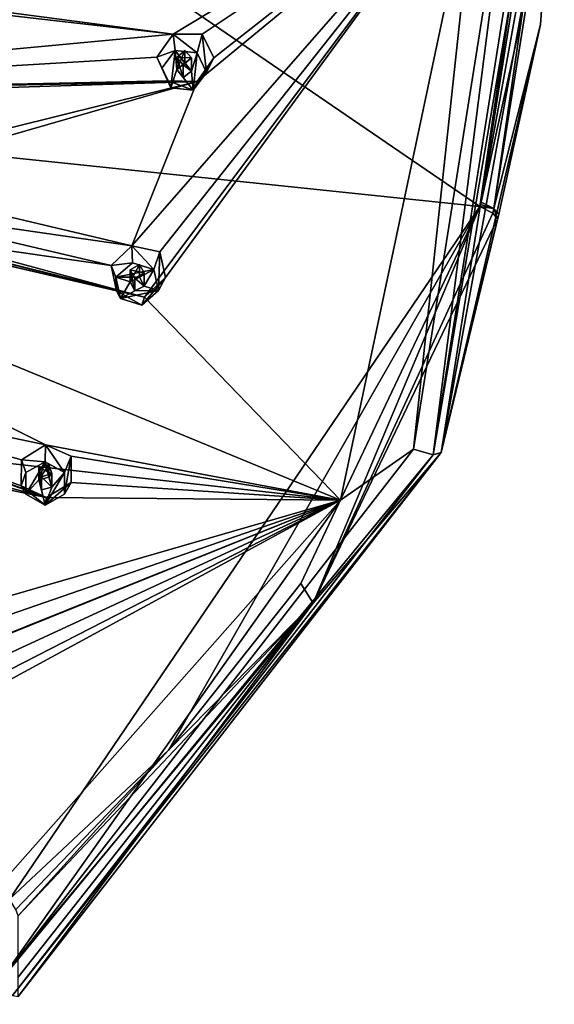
# Model space of a CAD drawing. Header units: millimetres. Extents: x -348 to 175, y 0 to 247.
# Tile 96 of 196: x -269 to -252, y 161 to 194. Entities that reach past the tile are written whole.
import ezdxf

# ---------------------------------------------------------------- set-up
doc = ezdxf.new("R2010")
doc.units = ezdxf.units.MM
doc.header["$LTSCALE"] = 65.185185
for name, color, linetype in [('140', 7, 'CONTINUOUS'), ('141', 7, 'CONTINUOUS'), ('142', 7, 'CONTINUOUS'), ('143', 7, 'CONTINUOUS'), ('144', 7, 'CONTINUOUS'), ('145', 7, 'CONTINUOUS'), ('146', 7, 'CONTINUOUS'), ('147', 7, 'CONTINUOUS'), ('148', 7, 'CONTINUOUS'), ('149', 7, 'CONTINUOUS'), ('150', 7, 'CONTINUOUS'), ('151', 7, 'CONTINUOUS'), ('152', 7, 'CONTINUOUS'), ('153', 7, 'CONTINUOUS'), ('154', 7, 'CONTINUOUS'), ('18', 7, 'CONTINUOUS'), ('26', 7, 'CONTINUOUS'), ('27', 7, 'CONTINUOUS'), ('34', 7, 'CONTINUOUS'), ('430', 7, 'CONTINUOUS'), ('439', 7, 'CONTINUOUS'), ('442', 7, 'CONTINUOUS'), ('443', 7, 'CONTINUOUS'), ('51', 7, 'CONTINUOUS'), ('52', 7, 'CONTINUOUS'), ('53', 7, 'CONTINUOUS'), ('68', 7, 'CONTINUOUS')]:
    doc.layers.add(name, color=color, linetype=linetype)

msp = doc.modelspace()

# ---------------------------------------------------------------- linework, layer by layer
at = {"layer": '140', "linetype": 'CONTINUOUS'}
for points in [[(-264.672, 192.052, 24.423), (-264.838, 192.414, 23.138), (-264.467, 191.624, 22.762), (-264.672, 192.052, 24.423)], [(-263.18, 191.9, 24.383), (-263.621, 191.314, 24.226), (-262.932, 192.393, 22.444), (-263.18, 191.9, 24.383)], [(-262.932, 192.393, 22.444), (-263.621, 191.314, 24.226), (-263.489, 191.605, 22.403), (-262.932, 192.393, 22.444)], [(-264.367, 191.39, 24.246), (-264.672, 192.052, 24.423), (-264.467, 191.624, 22.762), (-264.367, 191.39, 24.246)], [(-263.621, 191.314, 24.226), (-264.367, 191.39, 24.246), (-264.467, 191.624, 22.762), (-263.621, 191.314, 24.226)], [(-263.489, 191.605, 22.403), (-263.621, 191.314, 24.226), (-264.467, 191.624, 22.762), (-263.489, 191.605, 22.403)]]:
    msp.add_3dface(points, dxfattribs=at)
at = {"layer": '141', "linetype": 'CONTINUOUS'}
for points in [[(-264.672, 192.052, 24.423), (-264.367, 191.39, 24.246), (-264.231, 192.638, 24.581), (-264.672, 192.052, 24.423)], [(-264.231, 192.638, 24.581), (-264.367, 191.39, 24.246), (-264.175, 192.001, 24.41), (-264.231, 192.638, 24.581)], [(-263.486, 192.562, 24.56), (-264.231, 192.638, 24.581), (-263.678, 191.951, 24.396), (-263.486, 192.562, 24.56)], [(-263.678, 191.951, 24.396), (-264.231, 192.638, 24.581), (-263.9, 192.216, 24.468), (-263.678, 191.951, 24.396)], [(-263.9, 192.216, 24.468), (-264.231, 192.638, 24.581), (-264.175, 192.001, 24.41), (-263.9, 192.216, 24.468)], [(-263.621, 191.314, 24.226), (-263.486, 192.562, 24.56), (-263.678, 191.951, 24.396), (-263.621, 191.314, 24.226)], [(-263.621, 191.314, 24.226), (-263.18, 191.9, 24.383), (-263.486, 192.562, 24.56), (-263.621, 191.314, 24.226)], [(-264.367, 191.39, 24.246), (-263.621, 191.314, 24.226), (-264.175, 192.001, 24.41), (-264.367, 191.39, 24.246)], [(-264.175, 192.001, 24.41), (-263.621, 191.314, 24.226), (-263.953, 191.736, 24.339), (-264.175, 192.001, 24.41)], [(-263.621, 191.314, 24.226), (-263.678, 191.951, 24.396), (-263.953, 191.736, 24.339), (-263.621, 191.314, 24.226)]]:
    msp.add_3dface(points, dxfattribs=at)
at = {"layer": '142', "linetype": 'CONTINUOUS'}
for points in [[(-264.175, 192.001, 24.41), (-263.953, 191.736, 24.339), (-264.175, 192.406, 22.901), (-264.175, 192.001, 24.41)], [(-264.175, 192.406, 22.901), (-263.953, 191.736, 24.339), (-263.953, 192.163, 22.747), (-264.175, 192.406, 22.901)], [(-263.678, 191.951, 24.396), (-263.678, 192.4, 22.72), (-263.953, 192.163, 22.747), (-263.678, 191.951, 24.396)], [(-263.953, 191.736, 24.339), (-263.678, 191.951, 24.396), (-263.953, 192.163, 22.747), (-263.953, 191.736, 24.339)]]:
    msp.add_3dface(points, dxfattribs=at)
at = {"layer": '143', "linetype": 'CONTINUOUS'}
for points in [[(-264.838, 192.414, 23.138), (-264.231, 192.638, 24.581), (-264.296, 193.194, 23.183), (-264.838, 192.414, 23.138)], [(-264.231, 192.638, 24.581), (-263.486, 192.562, 24.56), (-264.296, 193.194, 23.183), (-264.231, 192.638, 24.581)], [(-264.296, 193.194, 23.183), (-263.486, 192.562, 24.56), (-263.316, 193.191, 22.828), (-264.296, 193.194, 23.183)], [(-263.486, 192.562, 24.56), (-263.18, 191.9, 24.383), (-263.316, 193.191, 22.828), (-263.486, 192.562, 24.56)], [(-263.18, 191.9, 24.383), (-262.932, 192.393, 22.444), (-263.316, 193.191, 22.828), (-263.18, 191.9, 24.383)], [(-264.838, 192.414, 23.138), (-264.672, 192.052, 24.423), (-264.231, 192.638, 24.581), (-264.838, 192.414, 23.138)]]:
    msp.add_3dface(points, dxfattribs=at)
at = {"layer": '144', "linetype": 'CONTINUOUS'}
for points in [[(-263.9, 192.216, 24.468), (-264.175, 192.001, 24.41), (-263.901, 192.643, 22.876), (-263.9, 192.216, 24.468)], [(-264.175, 192.001, 24.41), (-264.175, 192.406, 22.901), (-263.901, 192.643, 22.876), (-264.175, 192.001, 24.41)], [(-263.678, 192.4, 22.72), (-263.9, 192.216, 24.468), (-263.901, 192.643, 22.876), (-263.678, 192.4, 22.72)], [(-263.678, 191.951, 24.396), (-263.9, 192.216, 24.468), (-263.678, 192.4, 22.72), (-263.678, 191.951, 24.396)]]:
    msp.add_3dface(points, dxfattribs=at)
at = {"layer": '145', "linetype": 'CONTINUOUS'}
for points in [[(-266.216, 185.035, 22.543), (-266.375, 185.431, 21.267), (-266.191, 184.584, 20.876), (-266.216, 185.035, 22.543)], [(-266.06, 184.327, 22.354), (-266.216, 185.035, 22.543), (-266.191, 184.584, 20.876), (-266.06, 184.327, 22.354)], [(-264.79, 184.588, 22.423), (-265.347, 184.103, 22.294), (-264.552, 185.031, 20.472), (-264.79, 184.588, 22.423)], [(-264.552, 185.031, 20.472), (-265.347, 184.103, 22.294), (-265.257, 184.371, 20.465), (-264.552, 185.031, 20.472)], [(-265.347, 184.103, 22.294), (-266.06, 184.327, 22.354), (-266.191, 184.584, 20.876), (-265.347, 184.103, 22.294)], [(-265.257, 184.371, 20.465), (-265.347, 184.103, 22.294), (-266.191, 184.584, 20.876), (-265.257, 184.371, 20.465)]]:
    msp.add_3dface(points, dxfattribs=at)
at = {"layer": '146', "linetype": 'CONTINUOUS'}
for points in [[(-265.659, 185.52, 22.673), (-266.216, 185.035, 22.543), (-264.946, 185.296, 22.613), (-265.659, 185.52, 22.673)], [(-264.946, 185.296, 22.613), (-266.216, 185.035, 22.543), (-265.426, 185.041, 22.545), (-264.946, 185.296, 22.613)], [(-265.265, 184.737, 22.463), (-264.946, 185.296, 22.613), (-265.426, 185.041, 22.545), (-265.265, 184.737, 22.463)], [(-264.79, 184.588, 22.423), (-264.946, 185.296, 22.613), (-265.265, 184.737, 22.463), (-264.79, 184.588, 22.423)], [(-265.426, 185.041, 22.545), (-266.216, 185.035, 22.543), (-265.741, 184.886, 22.503), (-265.426, 185.041, 22.545)], [(-266.216, 185.035, 22.543), (-266.06, 184.327, 22.354), (-265.741, 184.886, 22.503), (-266.216, 185.035, 22.543)], [(-265.741, 184.886, 22.503), (-266.06, 184.327, 22.354), (-265.58, 184.582, 22.422), (-265.741, 184.886, 22.503)], [(-264.79, 184.588, 22.423), (-265.265, 184.737, 22.463), (-265.58, 184.582, 22.422), (-264.79, 184.588, 22.423)], [(-266.06, 184.327, 22.354), (-265.347, 184.103, 22.294), (-264.79, 184.588, 22.423), (-266.06, 184.327, 22.354)], [(-266.06, 184.327, 22.354), (-264.79, 184.588, 22.423), (-265.58, 184.582, 22.422), (-266.06, 184.327, 22.354)]]:
    msp.add_3dface(points, dxfattribs=at)
at = {"layer": '147', "linetype": 'CONTINUOUS'}
for points in [[(-265.741, 184.886, 22.503), (-265.58, 184.582, 22.422), (-265.741, 185.29, 20.995), (-265.741, 184.886, 22.503)], [(-265.741, 185.29, 20.995), (-265.58, 184.582, 22.422), (-265.581, 185.009, 20.83), (-265.741, 185.29, 20.995)], [(-265.265, 184.737, 22.463), (-265.265, 185.186, 20.787), (-265.581, 185.009, 20.83), (-265.265, 184.737, 22.463)], [(-265.58, 184.582, 22.422), (-265.265, 184.737, 22.463), (-265.581, 185.009, 20.83), (-265.58, 184.582, 22.422)]]:
    msp.add_3dface(points, dxfattribs=at)
at = {"layer": '148', "linetype": 'CONTINUOUS'}
for points in [[(-266.375, 185.431, 21.267), (-265.659, 185.52, 22.673), (-265.685, 186.086, 21.278), (-266.375, 185.431, 21.267)], [(-265.659, 185.52, 22.673), (-264.946, 185.296, 22.613), (-265.685, 186.086, 21.278), (-265.659, 185.52, 22.673)], [(-265.685, 186.086, 21.278), (-264.946, 185.296, 22.613), (-264.747, 185.888, 20.872), (-265.685, 186.086, 21.278)], [(-264.946, 185.296, 22.613), (-264.79, 184.588, 22.423), (-264.747, 185.888, 20.872), (-264.946, 185.296, 22.613)], [(-264.79, 184.588, 22.423), (-264.552, 185.031, 20.472), (-264.747, 185.888, 20.872), (-264.79, 184.588, 22.423)], [(-266.375, 185.431, 21.267), (-266.216, 185.035, 22.543), (-265.659, 185.52, 22.673), (-266.375, 185.431, 21.267)]]:
    msp.add_3dface(points, dxfattribs=at)
at = {"layer": '149', "linetype": 'CONTINUOUS'}
for points in [[(-265.426, 185.041, 22.545), (-265.741, 184.886, 22.503), (-265.426, 185.468, 20.953), (-265.426, 185.041, 22.545)], [(-265.741, 184.886, 22.503), (-265.741, 185.29, 20.995), (-265.426, 185.468, 20.953), (-265.741, 184.886, 22.503)], [(-265.265, 185.186, 20.787), (-265.426, 185.041, 22.545), (-265.426, 185.468, 20.953), (-265.265, 185.186, 20.787)], [(-265.265, 184.737, 22.463), (-265.426, 185.041, 22.545), (-265.265, 185.186, 20.787), (-265.265, 184.737, 22.463)]]:
    msp.add_3dface(points, dxfattribs=at)
at = {"layer": '150', "linetype": 'CONTINUOUS'}
for points in [[(-269.237, 178.482, 20.788), (-269.381, 178.909, 19.52), (-269.392, 178.044, 19.123), (-269.237, 178.482, 20.788)], [(-269.237, 177.758, 20.593), (-269.237, 178.482, 20.788), (-269.392, 178.044, 19.123), (-269.237, 177.758, 20.593)], [(-268.587, 177.396, 20.496), (-269.237, 177.758, 20.593), (-269.392, 178.044, 19.123), (-268.587, 177.396, 20.496)], [(-268.544, 177.65, 18.664), (-268.587, 177.396, 20.496), (-269.392, 178.044, 19.123), (-268.544, 177.65, 18.664)], [(-267.938, 177.758, 20.593), (-268.587, 177.396, 20.496), (-267.721, 178.155, 18.629), (-267.938, 177.758, 20.593)], [(-267.721, 178.155, 18.629), (-268.587, 177.396, 20.496), (-268.544, 177.65, 18.664), (-267.721, 178.155, 18.629)]]:
    msp.add_3dface(points, dxfattribs=at)
at = {"layer": '151', "linetype": 'CONTINUOUS'}
for points in [[(-269.237, 178.482, 20.788), (-269.237, 177.758, 20.593), (-268.587, 178.845, 20.885), (-269.237, 178.482, 20.788)], [(-268.587, 178.845, 20.885), (-269.237, 177.758, 20.593), (-268.804, 178.241, 20.723), (-268.587, 178.845, 20.885)], [(-268.462, 178.329, 20.747), (-268.587, 178.845, 20.885), (-268.804, 178.241, 20.723), (-268.462, 178.329, 20.747)], [(-267.938, 178.482, 20.788), (-268.587, 178.845, 20.885), (-268.371, 178, 20.658), (-267.938, 178.482, 20.788)], [(-268.371, 178, 20.658), (-268.587, 178.845, 20.885), (-268.462, 178.329, 20.747), (-268.371, 178, 20.658)], [(-268.587, 177.396, 20.496), (-267.938, 177.758, 20.593), (-267.938, 178.482, 20.788), (-268.587, 177.396, 20.496)], [(-268.587, 177.396, 20.496), (-267.938, 178.482, 20.788), (-268.371, 178, 20.658), (-268.587, 177.396, 20.496)], [(-269.237, 177.758, 20.593), (-268.587, 177.396, 20.496), (-268.804, 178.241, 20.723), (-269.237, 177.758, 20.593)], [(-268.804, 178.241, 20.723), (-268.587, 177.396, 20.496), (-268.712, 177.911, 20.634), (-268.804, 178.241, 20.723)], [(-268.587, 177.396, 20.496), (-268.371, 178, 20.658), (-268.712, 177.911, 20.634), (-268.587, 177.396, 20.496)]]:
    msp.add_3dface(points, dxfattribs=at)
at = {"layer": '152', "linetype": 'CONTINUOUS'}
for points in [[(-268.804, 178.241, 20.723), (-268.712, 177.911, 20.634), (-268.804, 178.645, 19.214), (-268.804, 178.241, 20.723)], [(-268.804, 178.645, 19.214), (-268.712, 177.911, 20.634), (-268.713, 178.338, 19.043), (-268.804, 178.645, 19.214)], [(-268.371, 178, 20.658), (-268.371, 178.449, 18.982), (-268.713, 178.338, 19.043), (-268.371, 178, 20.658)], [(-268.712, 177.911, 20.634), (-268.371, 178, 20.658), (-268.713, 178.338, 19.043), (-268.712, 177.911, 20.634)]]:
    msp.add_3dface(points, dxfattribs=at)
at = {"layer": '153', "linetype": 'CONTINUOUS'}
for points in [[(-269.381, 178.909, 19.52), (-268.587, 178.845, 20.885), (-268.575, 179.412, 19.49), (-269.381, 178.909, 19.52)], [(-268.587, 178.845, 20.885), (-267.938, 178.482, 20.788), (-268.575, 179.412, 19.49), (-268.587, 178.845, 20.885)], [(-268.575, 179.412, 19.49), (-267.938, 178.482, 20.788), (-267.718, 179.031, 19.034), (-268.575, 179.412, 19.49)], [(-267.938, 177.758, 20.593), (-267.721, 178.155, 18.629), (-267.718, 179.031, 19.034), (-267.938, 177.758, 20.593)], [(-267.938, 178.482, 20.788), (-267.938, 177.758, 20.593), (-267.718, 179.031, 19.034), (-267.938, 178.482, 20.788)], [(-269.381, 178.909, 19.52), (-269.237, 178.482, 20.788), (-268.587, 178.845, 20.885), (-269.381, 178.909, 19.52)]]:
    msp.add_3dface(points, dxfattribs=at)
at = {"layer": '154', "linetype": 'CONTINUOUS'}
for points in [[(-268.462, 178.329, 20.747), (-268.804, 178.241, 20.723), (-268.463, 178.756, 19.155), (-268.462, 178.329, 20.747)], [(-268.804, 178.241, 20.723), (-268.804, 178.645, 19.214), (-268.463, 178.756, 19.155), (-268.804, 178.241, 20.723)], [(-268.371, 178.449, 18.982), (-268.462, 178.329, 20.747), (-268.463, 178.756, 19.155), (-268.371, 178.449, 18.982)], [(-268.371, 178, 20.658), (-268.462, 178.329, 20.747), (-268.371, 178.449, 18.982), (-268.371, 178, 20.658)]]:
    msp.add_3dface(points, dxfattribs=at)
at = {"layer": '18', "linetype": 'CONTINUOUS'}
for points in [[(-251.714, 201.724, 20.242), (-255.299, 179.157, 14.195), (-251.5, 200.008, 9.077), (-251.714, 201.724, 20.242)], [(-251.5, 200.008, 9.077), (-255.299, 179.157, 14.195), (-251.968, 193.515, 7.344), (-251.5, 200.008, 9.077)], [(-251.968, 193.515, 7.344), (-255.299, 179.157, 14.195), (-253.362, 187.148, 5.64), (-251.968, 193.515, 7.344)], [(-253.407, 187, 5.601), (-255.299, 179.157, 14.195), (-259.593, 174.102, 2.12), (-253.407, 187, 5.601)], [(-253.362, 187.148, 5.64), (-255.299, 179.157, 14.195), (-253.384, 187.074, 5.62), (-253.362, 187.148, 5.64)], [(-253.384, 187.074, 5.62), (-255.299, 179.157, 14.195), (-253.407, 187, 5.601), (-253.384, 187.074, 5.62)], [(-255.299, 179.157, 14.195), (-269.5, 160.907, 9.305), (-259.593, 174.102, 2.12), (-255.299, 179.157, 14.195)], [(-259.593, 174.102, 2.12), (-269.5, 160.907, 9.305), (-269.5, 161.554, 6.89), (-259.593, 174.102, 2.12)], [(-269.5, 163.615, -0.801), (-259.593, 174.102, 2.12), (-269.5, 162.202, 4.474), (-269.5, 163.615, -0.801)], [(-269.5, 162.202, 4.474), (-259.593, 174.102, 2.12), (-269.5, 161.554, 6.89), (-269.5, 162.202, 4.474)]]:
    msp.add_3dface(points, dxfattribs=at)
at = {"layer": '26', "linetype": 'CONTINUOUS'}
for points in [[(-276.633, 189.766, -1.541), (-275.565, 202.13, 1.156), (-254.003, 187.406, 4.752), (-276.633, 189.766, -1.541)], [(-275.565, 202.13, 1.156), (-252.109, 200.246, 8.188), (-254.003, 187.406, 4.752), (-275.565, 202.13, 1.156)], [(-254.003, 187.406, 4.752), (-252.109, 200.246, 8.188), (-253.981, 187.479, 4.771), (-254.003, 187.406, 4.752)], [(-252.109, 200.246, 8.188), (-253.959, 187.552, 4.791), (-253.981, 187.479, 4.771), (-252.109, 200.246, 8.188)], [(-253.959, 187.552, 4.791), (-252.109, 200.246, 8.188), (-252.58, 193.836, 6.474), (-253.959, 187.552, 4.791)]]:
    msp.add_3dface(points, dxfattribs=at)
at = {"layer": '27', "linetype": 'CONTINUOUS'}
for points in [[(-276.633, 189.766, -1.541), (-254.003, 187.406, 4.752), (-269.79, 164.179, -1.522), (-276.633, 189.766, -1.541)], [(-269.79, 164.179, -1.522), (-254.003, 187.406, 4.752), (-264.446, 169.172, -0.161), (-269.79, 164.179, -1.522)], [(-264.446, 169.172, -0.161), (-254.003, 187.406, 4.752), (-260.013, 174.761, 1.352), (-264.446, 169.172, -0.161)]]:
    msp.add_3dface(points, dxfattribs=at)
at = {"layer": '34', "linetype": 'CONTINUOUS'}
for points in [[(-256.222, 179.27, 15.26), (-252.709, 201.372, 21.182), (-254.061, 199.37, 20.646), (-256.222, 179.27, 15.26)], [(-258.673, 177.561, 14.802), (-256.222, 179.27, 15.26), (-254.061, 199.37, 20.646), (-258.673, 177.561, 14.802)], [(-270.129, 161.399, 10.472), (-256.222, 179.27, 15.26), (-258.673, 177.561, 14.802), (-270.129, 161.399, 10.472)], [(-273.656, 160.649, 10.271), (-270.129, 161.399, 10.472), (-258.673, 177.561, 14.802), (-273.656, 160.649, 10.271)]]:
    msp.add_3dface(points, dxfattribs=at)
at = {"layer": '430', "linetype": 'CONTINUOUS'}
for points in [[(-264.296, 193.194, 23.183), (-254.061, 199.37, 20.646), (-273.989, 194.473, 26.478), (-264.296, 193.194, 23.183)], [(-254.061, 199.37, 20.646), (-263.489, 191.605, 22.403), (-265.685, 186.086, 21.278), (-254.061, 199.37, 20.646)], [(-254.061, 199.37, 20.646), (-265.685, 186.086, 21.278), (-264.747, 185.888, 20.872), (-254.061, 199.37, 20.646)], [(-258.673, 177.561, 14.802), (-254.061, 199.37, 20.646), (-265.257, 184.371, 20.465), (-258.673, 177.561, 14.802)], [(-254.061, 199.37, 20.646), (-264.552, 185.031, 20.472), (-265.257, 184.371, 20.465), (-254.061, 199.37, 20.646)], [(-264.552, 185.031, 20.472), (-254.061, 199.37, 20.646), (-264.747, 185.888, 20.872), (-264.552, 185.031, 20.472)], [(-254.061, 199.37, 20.646), (-264.296, 193.194, 23.183), (-263.316, 193.191, 22.828), (-254.061, 199.37, 20.646)], [(-254.061, 199.37, 20.646), (-262.932, 192.393, 22.444), (-263.489, 191.605, 22.403), (-254.061, 199.37, 20.646)], [(-262.932, 192.393, 22.444), (-254.061, 199.37, 20.646), (-263.316, 193.191, 22.828), (-262.932, 192.393, 22.444)], [(-285.936, 191.162, 27.807), (-264.296, 193.194, 23.183), (-274.974, 194.424, 26.706), (-285.936, 191.162, 27.807)], [(-264.296, 193.194, 23.183), (-273.989, 194.473, 26.478), (-274.974, 194.424, 26.706), (-264.296, 193.194, 23.183)], [(-264.838, 192.414, 23.138), (-264.296, 193.194, 23.183), (-285.936, 191.162, 27.807), (-264.838, 192.414, 23.138)], [(-264.467, 191.624, 22.762), (-264.838, 192.414, 23.138), (-285.936, 191.162, 27.807), (-264.467, 191.624, 22.762)], [(-293.995, 192.131, 28.862), (-258.673, 177.561, 14.802), (-265.257, 184.371, 20.465), (-293.995, 192.131, 28.862)], [(-258.673, 177.561, 14.802), (-293.995, 192.131, 28.862), (-268.575, 179.412, 19.49), (-258.673, 177.561, 14.802)], [(-293.995, 192.131, 28.862), (-265.257, 184.371, 20.465), (-286.448, 189.637, 27.399), (-293.995, 192.131, 28.862)], [(-268.575, 179.412, 19.49), (-293.995, 192.131, 28.862), (-279.265, 181.667, 23.288), (-268.575, 179.412, 19.49)], [(-263.489, 191.605, 22.403), (-264.467, 191.624, 22.762), (-285.936, 191.162, 27.807), (-263.489, 191.605, 22.403)], [(-263.489, 191.605, 22.403), (-285.936, 191.162, 27.807), (-284.997, 190.923, 27.604), (-263.489, 191.605, 22.403)], [(-263.489, 191.605, 22.403), (-284.997, 190.923, 27.604), (-275.942, 188.52, 25.124), (-263.489, 191.605, 22.403)], [(-263.489, 191.605, 22.403), (-275.942, 188.52, 25.124), (-275.002, 188.297, 24.823), (-263.489, 191.605, 22.403)], [(-265.685, 186.086, 21.278), (-263.489, 191.605, 22.403), (-275.002, 188.297, 24.823), (-265.685, 186.086, 21.278)], [(-265.257, 184.371, 20.465), (-285.523, 189.36, 27.185), (-286.448, 189.637, 27.399), (-265.257, 184.371, 20.465)], [(-285.523, 189.36, 27.185), (-265.257, 184.371, 20.465), (-275.523, 186.749, 24.408), (-285.523, 189.36, 27.185)], [(-274.797, 187.407, 24.464), (-265.685, 186.086, 21.278), (-275.002, 188.297, 24.823), (-274.797, 187.407, 24.464)], [(-266.375, 185.431, 21.267), (-274.797, 187.407, 24.464), (-275.523, 186.749, 24.408), (-266.375, 185.431, 21.267)], [(-266.375, 185.431, 21.267), (-265.685, 186.086, 21.278), (-274.797, 187.407, 24.464), (-266.375, 185.431, 21.267)], [(-266.191, 184.584, 20.876), (-266.375, 185.431, 21.267), (-275.523, 186.749, 24.408), (-266.191, 184.584, 20.876)], [(-265.257, 184.371, 20.465), (-266.191, 184.584, 20.876), (-275.523, 186.749, 24.408), (-265.257, 184.371, 20.465)], [(-269.392, 178.044, 19.123), (-269.381, 178.909, 19.52), (-279.265, 181.667, 23.288), (-269.392, 178.044, 19.123)], [(-269.381, 178.909, 19.52), (-268.575, 179.412, 19.49), (-279.265, 181.667, 23.288), (-269.381, 178.909, 19.52)], [(-268.544, 177.65, 18.664), (-269.392, 178.044, 19.123), (-279.265, 181.667, 23.288), (-268.544, 177.65, 18.664)], [(-268.544, 177.65, 18.664), (-279.265, 181.667, 23.288), (-278.461, 181.178, 22.915), (-268.544, 177.65, 18.664)], [(-278.561, 180.272, 22.552), (-268.544, 177.65, 18.664), (-278.461, 181.178, 22.915), (-278.561, 180.272, 22.552)], [(-268.544, 177.65, 18.664), (-278.561, 180.272, 22.552), (-279.452, 179.861, 22.562), (-268.544, 177.65, 18.664)], [(-258.673, 177.561, 14.802), (-268.544, 177.65, 18.664), (-279.452, 179.861, 22.562), (-258.673, 177.561, 14.802)], [(-272.837, 173.464, 17.896), (-258.673, 177.561, 14.802), (-279.452, 179.861, 22.562), (-272.837, 173.464, 17.896)], [(-258.673, 177.561, 14.802), (-268.575, 179.412, 19.49), (-267.718, 179.031, 19.034), (-258.673, 177.561, 14.802)], [(-267.721, 178.155, 18.629), (-258.673, 177.561, 14.802), (-267.718, 179.031, 19.034), (-267.721, 178.155, 18.629)], [(-258.673, 177.561, 14.802), (-267.721, 178.155, 18.629), (-268.544, 177.65, 18.664), (-258.673, 177.561, 14.802)], [(-258.673, 177.561, 14.802), (-273.205, 171.736, 17.08), (-278.287, 168.502, 16.566), (-258.673, 177.561, 14.802)], [(-258.673, 177.561, 14.802), (-278.287, 168.502, 16.566), (-277.702, 167.825, 16.032), (-258.673, 177.561, 14.802)], [(-273.656, 160.649, 10.271), (-258.673, 177.561, 14.802), (-278.092, 167.03, 15.648), (-273.656, 160.649, 10.271)], [(-278.092, 167.03, 15.648), (-258.673, 177.561, 14.802), (-277.702, 167.825, 16.032), (-278.092, 167.03, 15.648)], [(-258.673, 177.561, 14.802), (-272.301, 172.066, 16.998), (-273.205, 171.736, 17.08), (-258.673, 177.561, 14.802)], [(-258.673, 177.561, 14.802), (-272.837, 173.464, 17.896), (-272.1, 172.922, 17.397), (-258.673, 177.561, 14.802)], [(-272.301, 172.066, 16.998), (-258.673, 177.561, 14.802), (-272.1, 172.922, 17.397), (-272.301, 172.066, 16.998)]]:
    msp.add_3dface(points, dxfattribs=at)
at = {"layer": '439', "linetype": 'CONTINUOUS'}
for points in [[(-268.804, 178.645, 19.214), (-268.371, 178.449, 18.982), (-268.463, 178.756, 19.155), (-268.804, 178.645, 19.214)], [(-268.371, 178.449, 18.982), (-268.804, 178.645, 19.214), (-268.713, 178.338, 19.043), (-268.371, 178.449, 18.982)]]:
    msp.add_3dface(points, dxfattribs=at)
at = {"layer": '442', "linetype": 'CONTINUOUS'}
for points in [[(-265.741, 185.29, 20.995), (-265.265, 185.186, 20.787), (-265.426, 185.468, 20.953), (-265.741, 185.29, 20.995)], [(-265.265, 185.186, 20.787), (-265.741, 185.29, 20.995), (-265.581, 185.009, 20.83), (-265.265, 185.186, 20.787)]]:
    msp.add_3dface(points, dxfattribs=at)
at = {"layer": '443', "linetype": 'CONTINUOUS'}
for points in [[(-264.175, 192.406, 22.901), (-263.678, 192.4, 22.72), (-263.901, 192.643, 22.876), (-264.175, 192.406, 22.901)], [(-263.678, 192.4, 22.72), (-264.175, 192.406, 22.901), (-263.953, 192.163, 22.747), (-263.678, 192.4, 22.72)]]:
    msp.add_3dface(points, dxfattribs=at)
at = {"layer": '51', "linetype": 'CONTINUOUS'}
for points in [[(-254.003, 187.406, 4.752), (-259.593, 174.102, 2.12), (-260.013, 174.761, 1.352), (-254.003, 187.406, 4.752)], [(-259.593, 174.102, 2.12), (-254.003, 187.406, 4.752), (-253.569, 187.19, 5.075), (-259.593, 174.102, 2.12)], [(-253.407, 187, 5.601), (-259.593, 174.102, 2.12), (-253.569, 187.19, 5.075), (-253.407, 187, 5.601)], [(-259.593, 174.102, 2.12), (-264.446, 169.172, -0.161), (-260.013, 174.761, 1.352), (-259.593, 174.102, 2.12)], [(-259.593, 174.102, 2.12), (-269.5, 163.615, -0.801), (-264.446, 169.172, -0.161), (-259.593, 174.102, 2.12)], [(-269.79, 164.179, -1.522), (-264.446, 169.172, -0.161), (-269.577, 163.832, -1.24), (-269.79, 164.179, -1.522)], [(-264.446, 169.172, -0.161), (-269.5, 163.615, -0.801), (-269.577, 163.832, -1.24), (-264.446, 169.172, -0.161)]]:
    msp.add_3dface(points, dxfattribs=at)
at = {"layer": '52', "linetype": 'CONTINUOUS'}
for points in [[(-254.003, 187.406, 4.752), (-253.981, 187.479, 4.771), (-253.525, 187.337, 5.114), (-254.003, 187.406, 4.752)], [(-253.569, 187.19, 5.075), (-254.003, 187.406, 4.752), (-253.525, 187.337, 5.114), (-253.569, 187.19, 5.075)], [(-253.981, 187.479, 4.771), (-253.959, 187.552, 4.791), (-253.525, 187.337, 5.114), (-253.981, 187.479, 4.771)], [(-253.407, 187, 5.601), (-253.569, 187.19, 5.075), (-253.525, 187.337, 5.114), (-253.407, 187, 5.601)], [(-253.362, 187.148, 5.64), (-253.407, 187, 5.601), (-253.525, 187.337, 5.114), (-253.362, 187.148, 5.64)], [(-253.362, 187.148, 5.64), (-253.384, 187.074, 5.62), (-253.407, 187, 5.601), (-253.362, 187.148, 5.64)]]:
    msp.add_3dface(points, dxfattribs=at)
at = {"layer": '53', "linetype": 'CONTINUOUS'}
for points in [[(-253.959, 187.552, 4.791), (-252.58, 193.836, 6.474), (-251.666, 200.151, 8.544), (-253.959, 187.552, 4.791)], [(-253.525, 187.337, 5.114), (-253.959, 187.552, 4.791), (-251.666, 200.151, 8.544), (-253.525, 187.337, 5.114)], [(-251.5, 200.008, 9.077), (-253.525, 187.337, 5.114), (-251.666, 200.151, 8.544), (-251.5, 200.008, 9.077)], [(-251.5, 200.008, 9.077), (-251.968, 193.515, 7.344), (-253.525, 187.337, 5.114), (-251.5, 200.008, 9.077)], [(-251.968, 193.515, 7.344), (-253.362, 187.148, 5.64), (-253.525, 187.337, 5.114), (-251.968, 193.515, 7.344)]]:
    msp.add_3dface(points, dxfattribs=at)
at = {"layer": '68', "linetype": 'CONTINUOUS'}
for points in [[(-255.299, 179.157, 14.195), (-251.714, 201.724, 20.242), (-255.569, 179.084, 14.907), (-255.299, 179.157, 14.195)], [(-251.714, 201.724, 20.242), (-252.005, 201.514, 20.917), (-255.569, 179.084, 14.907), (-251.714, 201.724, 20.242)], [(-252.005, 201.514, 20.917), (-252.709, 201.372, 21.182), (-255.569, 179.084, 14.907), (-252.005, 201.514, 20.917)], [(-252.709, 201.372, 21.182), (-256.222, 179.27, 15.26), (-255.569, 179.084, 14.907), (-252.709, 201.372, 21.182)], [(-256.222, 179.27, 15.26), (-270.129, 161.399, 10.472), (-255.569, 179.084, 14.907), (-256.222, 179.27, 15.26)], [(-255.569, 179.084, 14.907), (-270.129, 161.399, 10.472), (-269.685, 160.944, 10.047), (-255.569, 179.084, 14.907)], [(-269.5, 160.907, 9.305), (-255.299, 179.157, 14.195), (-269.685, 160.944, 10.047), (-269.5, 160.907, 9.305)], [(-255.299, 179.157, 14.195), (-255.569, 179.084, 14.907), (-269.685, 160.944, 10.047), (-255.299, 179.157, 14.195)]]:
    msp.add_3dface(points, dxfattribs=at)

doc.saveas('drawing.dxf')
